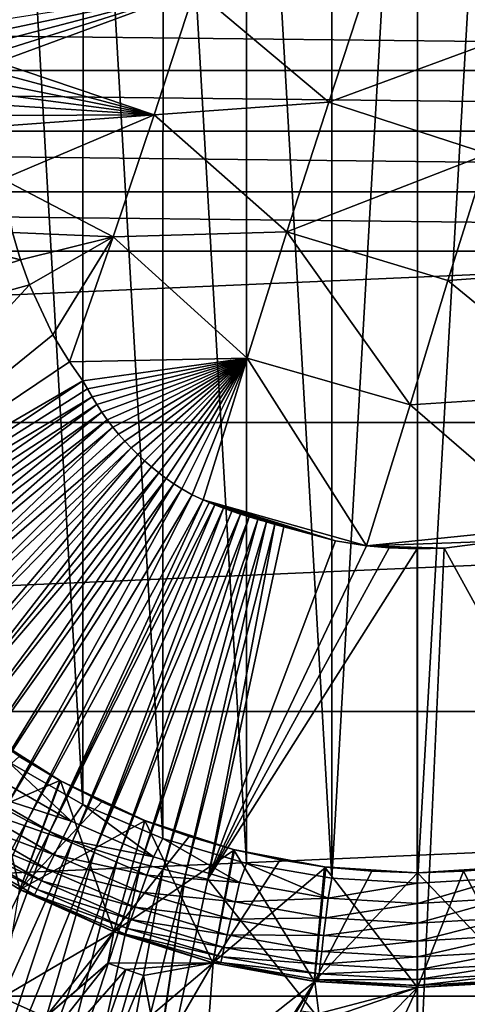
# Model space of a CAD drawing. Header units: metres. Extents: x -37.4 to 37.6, y -35 to 35.
# Tile 113 of 256: x -1.9 to 0.2, y -4.2 to 0.5. Entities that reach past the tile are written whole.
import ezdxf

# ---------------------------------------------------------------- set-up
doc = ezdxf.new("R2010")
doc.units = ezdxf.units.M
doc.layers.add('solid_506616_SW0001', color=7, linetype='CONTINUOUS')

msp = doc.modelspace()

# ---------------------------------------------------------------- linework, layer by layer
at = {"layer": 'solid_506616_SW0001'}
for points in [[(-0.411597, -3.576519, 75.099998), (0, 3.6, 75.099998), (0, -3.6, 75.099998)], [(-0.411597, -3.576519, 75.099998), (-0.41114, 3.576572, 75.099998), (0, 3.6, 75.099998)], [(0, 3.6, 75.099998), (0.411597, 3.576519, 75.099998), (0, -3.6, 75.099998)], [(-0.411597, -3.576519, 75.099998), (-0.819011, 3.505415, 75.099998), (-0.41114, 3.576572, 75.099998)], [(0.411597, 3.576519, 75.099998), (0.41114, -3.576572, 75.099998), (0, -3.6, 75.099998)], [(-0.819891, -3.50521, 75.099998), (-1.218916, 3.387347, 75.099998), (-0.819011, 3.505415, 75.099998)], [(-0.411597, -3.576519, 75.099998), (-0.819891, -3.50521, 75.099998), (-0.819011, 3.505415, 75.099998)], [(-1.220181, -3.386891, 75.099998), (-1.602423, 3.223573, 75.099998), (-1.218916, 3.387347, 75.099998)], [(-0.819891, -3.50521, 75.099998), (-1.220181, -3.386891, 75.099998), (-1.218916, 3.387347, 75.099998)], [(-1.604031, -3.222773, 75.099998), (-1.960586, 3.019179, 75.099998), (-1.602423, 3.223573, 75.099998)], [(-1.220181, -3.386891, 75.099998), (-1.604031, -3.222773, 75.099998), (-1.602423, 3.223573, 75.099998)], [(-1.604031, -3.222773, 75.099998), (-1.962492, -3.01794, 75.099998), (-1.960586, 3.019179, 75.099998)], [(15.93905, 1.395122, -3.596469), (-16, 0, -3.596469), (16, 0, -3.596469)], [(-15.93905, 1.395122, -3.596469), (-16, 0, -3.596469), (15.93905, 1.395122, -3.596469)], [(0.537837, 0.493459, 77.194038), (0.74096, 1.080714, 77.184875), (-0.222744, 0.758832, 77.191681)], [(-0.426121, 0.138873, 77.193665), (-0.222744, 0.758832, 77.191681), (-1.067158, 0.679128, 77.183937)], [(0.537837, 0.493459, 77.194038), (-0.222744, 0.758832, 77.191681), (-0.426121, 0.138873, 77.193665)], [(-1.067158, 0.679128, 77.183937), (-2.006507, 0.38147, 77.166801), (-2.011302, 0.330386, 77.166832)], [(-1.262364, 0.078255, 77.183937), (-1.067158, 0.679128, 77.183937), (-2.011302, 0.330386, 77.166832)], [(-1.067158, 0.679128, 77.183937), (-1.999551, 0.432489, 77.166786), (-2.006507, 0.38147, 77.166801)], [(-1.067158, 0.679128, 77.183937), (-1.99051, 0.483483, 77.166771), (-1.999551, 0.432489, 77.166786)], [(-1.067158, 0.679128, 77.183937), (-1.979447, 0.534433, 77.166756), (-1.99051, 0.483483, 77.166771)], [(-0.426121, 0.138873, 77.193665), (-1.067158, 0.679128, 77.183937), (-1.262364, 0.078255, 77.183937)], [(-12.890748, 0.290369, -156.300003), (-12.827591, 0.574696, -156.300003), (12.890748, 0.290369, -156.300003)], [(12.890748, 0.290369, -156.300003), (-12.827591, 0.574696, -156.300003), (12.827591, 0.574696, -156.300003)], [(0.336674, -0.10914, 77.196892), (0.537837, 0.493459, 77.194038), (-0.426121, 0.138873, 77.193665)], [(-1.262364, 0.078255, 77.183937), (-2.011302, 0.330386, 77.166832), (-2.013838, 0.279219, 77.166862)], [(-12.890748, 0.290369, -156.300003), (12.911939, 0, -156.300003), (-12.911939, 0, -156.300003)], [(-12.890748, 0.290369, -156.300003), (12.890748, 0.290369, -156.300003), (12.911939, 0, -156.300003)], [(-1.262364, 0.078255, 77.183937), (-2.013838, 0.279219, 77.166862), (-2.014184, 0.228011, 77.166908)], [(-1.262364, 0.078255, 77.183937), (-2.014184, 0.228011, 77.166908), (-2.012635, 0.177013, 77.166946)], [(-1.262364, 0.078255, 77.183937), (-2.012635, 0.177013, 77.166946), (-2.00944, 0.126278, 77.166985)], [(-1.262364, 0.078255, 77.183937), (-2.00944, 0.126278, 77.166985), (-2.005004, 0.075643, 77.167015)], [(-0.625955, -0.482273, 77.191696), (-0.426121, 0.138873, 77.193665), (-1.262364, 0.078255, 77.183937)], [(0.336674, -0.10914, 77.196892), (-0.426121, 0.138873, 77.193665), (-0.625955, -0.482273, 77.191696)], [(-1.262364, 0.078255, 77.183937), (-2.005004, 0.075643, 77.167015), (-1.999825, 0.024853, 77.167114)], [(-1.987123, -0.229242, 77.166168), (-1.262364, 0.078255, 77.183937), (-1.999825, 0.024853, 77.167114)], [(-1.987123, -0.229242, 77.166168), (-1.457843, -0.506463, 77.178864), (-1.262364, 0.078255, 77.183937)], [(-0.625955, -0.482273, 77.191696), (-1.262364, 0.078255, 77.183937), (-1.457843, -0.506463, 77.178864)], [(-15.93905, -1.395122, -3.596469), (16, 0, -3.596469), (-16, 0, -3.596469)], [(-12.911939, 0, -156.300003), (12.911939, 0, -156.300003), (12.890748, -0.290369, -156.300003)], [(-12.911939, 0, -156.300003), (12.890748, -0.290369, -156.300003), (-12.890748, -0.290369, -156.300003)], [(15.93905, -1.395122, -3.596469), (16, 0, -3.596469), (-15.93905, -1.395122, -3.596469)], [(0.145236, -0.714913, 77.194038), (0.336674, -0.10914, 77.196892), (-0.625955, -0.482273, 77.191696)], [(0.978536, -0.653652, 77.190269), (0.336674, -0.10914, 77.196892), (0.145236, -0.714913, 77.194038)], [(-3.724649, -0.152004, 77.089401), (-4.604366, -1.49418, 77.016441), (-1.902678, -0.615603, 77.16568)], [(-3.689636, -0.148413, 77.091354), (-3.724649, -0.152004, 77.089401), (-1.902678, -0.615603, 77.16568)], [(-3.689636, -0.148413, 77.091354), (-1.902678, -0.615603, 77.16568), (-1.94022, -0.484704, 77.165741)], [(-1.987123, -0.229242, 77.166168), (-1.94022, -0.484704, 77.165741), (-1.457843, -0.506463, 77.178864)], [(-12.890748, -0.290369, -156.300003), (12.827591, -0.574696, -156.300003), (-12.827591, -0.574696, -156.300003)], [(-12.890748, -0.290369, -156.300003), (12.890748, -0.290369, -156.300003), (12.827591, -0.574696, -156.300003)], [(-1.94022, -0.484704, 77.165741), (-1.902678, -0.615603, 77.16568), (-1.457843, -0.506463, 77.178864)], [(-1.902678, -0.615603, 77.16568), (-1.859581, -0.735519, 77.165733), (-1.457843, -0.506463, 77.178864)], [(-1.859581, -0.735519, 77.165733), (-1.746632, -0.974529, 77.166153), (-1.457843, -0.506463, 77.178864)], [(-1.746632, -0.974529, 77.166153), (-1.667711, -1.104125, 77.166603), (-1.457843, -0.506463, 77.178864)], [(-0.817245, -1.086279, 77.184555), (-1.457843, -0.506463, 77.178864), (-1.667711, -1.104125, 77.166603)], [(-0.817245, -1.086279, 77.184555), (-0.625955, -0.482273, 77.191696), (-1.457843, -0.506463, 77.178864)], [(-0.035641, -1.30953, 77.184883), (-0.625955, -0.482273, 77.191696), (-0.817245, -1.086279, 77.184555)], [(-0.035641, -1.30953, 77.184883), (0.145236, -0.714913, 77.194038), (-0.625955, -0.482273, 77.191696)], [(8.927591, -13.574696, -156.300003), (-8.927591, -13.574696, -156.300003), (-12.827591, -0.574696, -156.300003)], [(12.827591, -0.574696, -156.300003), (8.927591, -13.574696, -156.300003), (-12.827591, -0.574696, -156.300003)], [(-4.604366, -1.49418, 77.016441), (-1.859581, -0.735519, 77.165733), (-1.902678, -0.615603, 77.16568)], [(0.805643, -1.256411, 77.183151), (0.978536, -0.653652, 77.190269), (0.145236, -0.714913, 77.194038)], [(-3.072228, -2.048658, 77.091354), (-1.859581, -0.735519, 77.165733), (-4.604366, -1.49418, 77.016441)], [(-3.072228, -2.048658, 77.091354), (-1.746632, -0.974529, 77.166153), (-1.859581, -0.735519, 77.165733)], [(0.805643, -1.256411, 77.183151), (0.145236, -0.714913, 77.194038), (-0.035641, -1.30953, 77.184883)], [(-3.072228, -2.048658, 77.091354), (-1.667711, -1.104125, 77.166603), (-1.746632, -0.974529, 77.166153)], [(-3.072228, -2.048658, 77.091354), (-1.60333, -1.195608, 77.167068), (-1.667711, -1.104125, 77.166603)], [(-1.60333, -1.195608, 77.167068), (-0.817245, -1.086279, 77.184555), (-1.667711, -1.104125, 77.166603)], [(-1.60333, -1.195608, 77.167068), (-1.581269, -1.233646, 77.167015), (-0.817245, -1.086279, 77.184555)], [(-1.581269, -1.233646, 77.167015), (-1.55889, -1.271267, 77.166992), (-0.817245, -1.086279, 77.184555)], [(-1.55889, -1.271267, 77.166992), (-1.535827, -1.308427, 77.166962), (-0.817245, -1.086279, 77.184555)], [(-1.535827, -1.308427, 77.166962), (-1.511756, -1.345071, 77.166924), (-0.817245, -1.086279, 77.184555)], [(-1.511756, -1.345071, 77.166924), (-1.486505, -1.381101, 77.166893), (-0.817245, -1.086279, 77.184555)], [(-1.486505, -1.381101, 77.166893), (-1.45999, -1.416377, 77.166855), (-0.817245, -1.086279, 77.184555)], [(-1.45999, -1.416377, 77.166855), (-1.432153, -1.450634, 77.166824), (-0.817245, -1.086279, 77.184555)], [(-1.432153, -1.450634, 77.166824), (-1.402982, -1.483857, 77.166801), (-0.817245, -1.086279, 77.184555)], [(-1.402982, -1.483857, 77.166801), (-1.372536, -1.516083, 77.166786), (-0.817245, -1.086279, 77.184555)], [(-1.372536, -1.516083, 77.166786), (-1.340854, -1.547355, 77.166771), (-0.817245, -1.086279, 77.184555)], [(-1.340854, -1.547355, 77.166771), (-1.307959, -1.577718, 77.166763), (-0.817245, -1.086279, 77.184555)], [(-1.307959, -1.577718, 77.166763), (-1.274046, -1.607122, 77.166748), (-0.817245, -1.086279, 77.184555)], [(-1.274046, -1.607122, 77.166748), (-1.239395, -1.63534, 77.166733), (-0.817245, -1.086279, 77.184555)], [(-1.239395, -1.63534, 77.166733), (-1.203896, -1.662272, 77.166725), (-0.817245, -1.086279, 77.184555)], [(-1.203896, -1.662272, 77.166725), (-1.16743, -1.687805, 77.166725), (-0.817245, -1.086279, 77.184555)], [(-1.16743, -1.687805, 77.166725), (-1.129898, -1.711826, 77.166733), (-0.817245, -1.086279, 77.184555)], [(-1.129898, -1.711826, 77.166733), (-1.079269, -1.740554, 77.166786), (-0.817245, -1.086279, 77.184555)], [(-1.079269, -1.740554, 77.166786), (-1.027283, -1.765629, 77.166885), (-0.817245, -1.086279, 77.184555)], [(-0.245153, -1.984855, 77.165871), (-0.817245, -1.086279, 77.184555), (-1.027283, -1.765629, 77.166885)], [(-0.245153, -1.984855, 77.165871), (-0.035641, -1.30953, 77.184883), (-0.817245, -1.086279, 77.184555)], [(-3.040249, -2.156363, 77.08992), (-1.60333, -1.195608, 77.167068), (-3.072228, -2.048658, 77.091354)], [(-3.040249, -2.156363, 77.08992), (-1.581269, -1.233646, 77.167015), (-1.60333, -1.195608, 77.167068)], [(-3.040249, -2.156363, 77.08992), (-1.55889, -1.271267, 77.166992), (-1.581269, -1.233646, 77.167015)], [(-2.983648, -2.250652, 77.089874), (-1.55889, -1.271267, 77.166992), (-3.040249, -2.156363, 77.08992)], [(-2.983648, -2.250652, 77.089874), (-1.535827, -1.308427, 77.166962), (-1.55889, -1.271267, 77.166992)], [(0.641629, -1.894321, 77.167068), (0.805643, -1.256411, 77.183151), (-0.035641, -1.30953, 77.184883)], [(-2.924294, -2.344699, 77.089752), (-1.535827, -1.308427, 77.166962), (-2.983648, -2.250652, 77.089874)], [(-2.924294, -2.344699, 77.089752), (-1.511756, -1.345071, 77.166924), (-1.535827, -1.308427, 77.166962)], [(0.641629, -1.894321, 77.167068), (-0.035641, -1.30953, 77.184883), (-0.245153, -1.984855, 77.165871)], [(-2.86112, -2.438272, 77.089592), (-1.511756, -1.345071, 77.166924), (-2.924294, -2.344699, 77.089752)], [(-2.86112, -2.438272, 77.089592), (-1.486505, -1.381101, 77.166893), (-1.511756, -1.345071, 77.166924)], [(15.93905, -1.395122, -3.596469), (-15.93905, -1.395122, -3.596469), (-15.756847, -2.778539, -3.596469)], [(15.93905, -1.395122, -3.596469), (-15.756847, -2.778539, -3.596469), (15.756847, -2.778539, -3.596469)], [(-2.793578, -2.53096, 77.089394), (-1.486505, -1.381101, 77.166893), (-2.86112, -2.438272, 77.089592)], [(-2.793578, -2.53096, 77.089394), (-1.45999, -1.416377, 77.166855), (-1.486505, -1.381101, 77.166893)], [(-2.721215, -2.622322, 77.089195), (-1.45999, -1.416377, 77.166855), (-2.793578, -2.53096, 77.089394)], [(-2.721215, -2.622322, 77.089195), (-1.432153, -1.450634, 77.166824), (-1.45999, -1.416377, 77.166855)], [(-2.721215, -2.622322, 77.089195), (-1.402982, -1.483857, 77.166801), (-1.432153, -1.450634, 77.166824)], [(-2.643759, -2.711882, 77.089005), (-1.402982, -1.483857, 77.166801), (-2.721215, -2.622322, 77.089195)], [(-2.643759, -2.711882, 77.089005), (-1.372536, -1.516083, 77.166786), (-1.402982, -1.483857, 77.166801)], [(-2.561291, -2.799095, 77.088837), (-1.372536, -1.516083, 77.166786), (-2.643759, -2.711882, 77.089005)], [(-2.561291, -2.799095, 77.088837), (-1.340854, -1.547355, 77.166771), (-1.372536, -1.516083, 77.166786)], [(-2.473936, -2.88341, 77.088699), (-1.340854, -1.547355, 77.166771), (-2.561291, -2.799095, 77.088837)], [(-2.473936, -2.88341, 77.088699), (-1.307959, -1.577718, 77.166763), (-1.340854, -1.547355, 77.166771)], [(-2.381963, -2.964293, 77.088608), (-1.307959, -1.577718, 77.166763), (-2.473936, -2.88341, 77.088699)], [(-2.381963, -2.964293, 77.088608), (-1.274046, -1.607122, 77.166748), (-1.307959, -1.577718, 77.166763)], [(-2.381963, -2.964293, 77.088608), (-1.239395, -1.63534, 77.166733), (-1.274046, -1.607122, 77.166748)], [(-2.285846, -3.041234, 77.088554), (-1.239395, -1.63534, 77.166733), (-2.381963, -2.964293, 77.088608)], [(-2.285846, -3.041234, 77.088554), (-1.203896, -1.662272, 77.166725), (-1.239395, -1.63534, 77.166733)], [(-2.18607, -3.11373, 77.088554), (-1.203896, -1.662272, 77.166725), (-2.285846, -3.041234, 77.088554)], [(-2.18607, -3.11373, 77.088554), (-1.16743, -1.687805, 77.166725), (-1.203896, -1.662272, 77.166725)], [(-2.083196, -3.181376, 77.0886), (-1.16743, -1.687805, 77.166725), (-2.18607, -3.11373, 77.088554)], [(-2.083196, -3.181376, 77.0886), (-1.129898, -1.711826, 77.166733), (-1.16743, -1.687805, 77.166725)], [(-1.977853, -3.24386, 77.088699), (-1.129898, -1.711826, 77.166733), (-2.083196, -3.181376, 77.0886)], [(-1.977853, -3.24386, 77.088699), (-1.079269, -1.740554, 77.166786), (-1.129898, -1.711826, 77.166733)], [(-1.870671, -3.300893, 77.088837), (-1.079269, -1.740554, 77.166786), (-1.977853, -3.24386, 77.088699)], [(-1.870671, -3.300893, 77.088837), (-1.027283, -1.765629, 77.166885), (-1.079269, -1.740554, 77.166786)], [(-1.76224, -3.352382, 77.089005), (-1.027283, -1.765629, 77.166885), (-1.870671, -3.300893, 77.088837)], [(-1.76224, -3.352382, 77.089005), (-0.999177, -1.777706, 77.166954), (-1.027283, -1.765629, 77.166885)], [(-1.76224, -3.352382, 77.089005), (-0.970909, -1.789046, 77.167015), (-0.999177, -1.777706, 77.166954)], [(-1.653125, -3.398379, 77.089195), (-0.970909, -1.789046, 77.167015), (-1.76224, -3.352382, 77.089005)], [(-1.653125, -3.398379, 77.089195), (-0.930119, -1.804321, 77.167107), (-0.970909, -1.789046, 77.167015)], [(-0.393513, -1.961014, 77.166168), (-0.245153, -1.984855, 77.165871), (-1.027283, -1.765629, 77.166885)], [(-0.999177, -1.777706, 77.166954), (-0.393513, -1.961014, 77.166168), (-1.027283, -1.765629, 77.166885)], [(-0.999177, -1.777706, 77.166954), (-0.970909, -1.789046, 77.167015), (-0.393513, -1.961014, 77.166168)], [(-0.970909, -1.789046, 77.167015), (-0.641624, -1.894288, 77.167091), (-0.393513, -1.961014, 77.166168)], [(-0.970909, -1.789046, 77.167015), (-0.930119, -1.804321, 77.167107), (-0.641624, -1.894288, 77.167091)], [(-1.543868, -3.438974, 77.089394), (-0.930119, -1.804321, 77.167107), (-1.653125, -3.398379, 77.089195)], [(-1.543868, -3.438974, 77.089394), (-0.889203, -1.818768, 77.167168), (-0.930119, -1.804321, 77.167107)], [(-1.543868, -3.438974, 77.089394), (-0.84819, -1.832724, 77.167206), (-0.889203, -1.818768, 77.167168)], [(-1.434838, -3.474574, 77.089592), (-0.84819, -1.832724, 77.167206), (-1.543868, -3.438974, 77.089394)], [(-1.434838, -3.474574, 77.089592), (-0.807088, -1.845916, 77.167221), (-0.84819, -1.832724, 77.167206)], [(-0.930119, -1.804321, 77.167107), (-0.6833, -1.882261, 77.167114), (-0.641624, -1.894288, 77.167091)], [(-0.930119, -1.804321, 77.167107), (-0.889203, -1.818768, 77.167168), (-0.6833, -1.882261, 77.167114)], [(-0.889203, -1.818768, 77.167168), (-0.724701, -1.87042, 77.167175), (-0.6833, -1.882261, 77.167114)], [(-0.889203, -1.818768, 77.167168), (-0.84819, -1.832724, 77.167206), (-0.724701, -1.87042, 77.167175)], [(-0.84819, -1.832724, 77.167206), (-0.765931, -1.858413, 77.167213), (-0.724701, -1.87042, 77.167175)], [(-0.84819, -1.832724, 77.167206), (-0.807088, -1.845916, 77.167221), (-0.765931, -1.858413, 77.167213)], [(-1.326314, -3.505746, 77.089752), (-0.807088, -1.845916, 77.167221), (-1.434838, -3.474574, 77.089592)], [(-1.326314, -3.505746, 77.089752), (-0.765931, -1.858413, 77.167213), (-0.807088, -1.845916, 77.167221)], [(-1.218519, -3.533137, 77.089874), (-0.765931, -1.858413, 77.167213), (-1.326314, -3.505746, 77.089752)], [(-1.218519, -3.533137, 77.089874), (-0.724701, -1.87042, 77.167175), (-0.765931, -1.858413, 77.167213)], [(-1.111342, -3.557833, 77.08992), (-0.724701, -1.87042, 77.167175), (-1.218519, -3.533137, 77.089874)], [(-1.111342, -3.557833, 77.08992), (-0.6833, -1.882261, 77.167114), (-0.724701, -1.87042, 77.167175)], [(-1.004595, -3.580854, 77.089882), (-0.6833, -1.882261, 77.167114), (-1.111342, -3.557833, 77.08992)], [(-1.004595, -3.580854, 77.089882), (-0.641624, -1.894288, 77.167091), (-0.6833, -1.882261, 77.167114)], [(-1.004595, -3.580854, 77.089882), (-0.393513, -1.961014, 77.166168), (-0.641624, -1.894288, 77.167091)], [(0.387177, -1.962292, 77.166153), (0.641629, -1.894321, 77.167068), (-0.245153, -1.984855, 77.165871)], [(-1.004595, -3.580854, 77.089882), (-0.245153, -1.984855, 77.165871), (-0.393513, -1.961014, 77.166168)], [(0.126239, -1.995949, 77.165726), (0.387177, -1.962292, 77.166153), (-0.245153, -1.984855, 77.165871)], [(1.006756, -3.590914, 77.089317), (0.387177, -1.962292, 77.166153), (0.126239, -1.995949, 77.165726)], [(-1.004595, -3.580854, 77.089882), (-0.135959, -1.995292, 77.165733), (-0.245153, -1.984855, 77.165871)], [(-1.004595, -3.580854, 77.089882), (-0.002387, -1.999945, 77.165672), (-0.135959, -1.995292, 77.165733)], [(-0.001781, -4.840595, 77.016449), (-0.002387, -1.999945, 77.165672), (-1.004595, -3.580854, 77.089882)], [(-0.002387, -1.999945, 77.165672), (0.126239, -1.995949, 77.165726), (-0.245153, -1.984855, 77.165871)], [(-0.135959, -1.995292, 77.165733), (-0.002387, -1.999945, 77.165672), (-0.245153, -1.984855, 77.165871)], [(-0.001781, -4.840595, 77.016449), (0.126239, -1.995949, 77.165726), (-0.002387, -1.999945, 77.165672)], [(-0.001781, -4.840595, 77.016449), (1.006756, -3.590914, 77.089317), (0.126239, -1.995949, 77.165726)], [(15.756847, -2.778539, -3.596469), (-15.756847, -2.778539, -3.596469), (-15.454802, -4.140959, -3.596469)], [(15.756847, -2.778539, -3.596469), (-15.454802, -4.140959, -3.596469), (15.454802, -4.140959, -3.596469)], [(-2.086422, -2.87197, 72), (-2.32851, -3.374459, 72), (-1.905407, -3.630306, 72)], [(-1.710283, -3.110837, 72), (-2.086422, -2.87197, 72), (-1.905407, -3.630306, 72)], [(-1.907658, -2.993884, 68.352631), (-2.086422, -2.87197, 72), (-1.710283, -3.110837, 72)], [(-2.328912, -3.37434, 66.300003), (-1.907658, -2.993884, 68.352631), (-1.714302, -3.108644, 68.352631)], [(-1.714302, -3.108644, 68.352631), (-1.907658, -2.993884, 68.352631), (-1.710283, -3.110837, 72)], [(-2.031517, -3.088771, 75.090508), (-1.962492, -3.01794, 75.099998), (-1.659196, -3.303731, 75.090508)], [(-1.659196, -3.303731, 75.090508), (-1.962492, -3.01794, 75.099998), (-1.604031, -3.222773, 75.099998)], [(-1.905218, -3.630447, 66.300003), (-2.328912, -3.37434, 66.300003), (-1.714302, -3.108644, 68.352631)], [(-2.031517, -3.088771, 75.090508), (-1.659196, -3.303731, 75.090508), (-2.083127, -3.167241, 75.062126)], [(-1.710283, -3.110837, 72), (-1.905407, -3.630306, 72), (-1.454491, -3.833326, 72)], [(-1.905218, -3.630447, 66.300003), (-1.714302, -3.108644, 68.352631), (-1.513228, -3.21133, 68.352631)], [(-1.513228, -3.21133, 68.352631), (-1.714302, -3.108644, 68.352631), (-1.710283, -3.110837, 72)], [(-1.30712, -3.3006, 72), (-1.710283, -3.110837, 72), (-1.454491, -3.833326, 72)], [(-1.513228, -3.21133, 68.352631), (-1.710283, -3.110837, 72), (-1.30712, -3.3006, 72)], [(-2.083127, -3.167241, 75.062126), (-1.701347, -3.387661, 75.062126), (-2.130698, -3.239569, 75.015953)], [(-1.659196, -3.303731, 75.090508), (-1.701347, -3.387661, 75.062126), (-2.083127, -3.167241, 75.062126)], [(-1.870671, -3.300893, 77.088837), (-1.977853, -3.24386, 77.088699), (-2.714583, -4.860578, 76.972008)], [(-2.130698, -3.239569, 75.015953), (-1.7402, -3.465024, 75.015953), (-2.172399, -3.302972, 74.953758)], [(-1.701347, -3.387661, 75.062126), (-1.7402, -3.465024, 75.015953), (-2.130698, -3.239569, 75.015953)], [(-1.905218, -3.630447, 66.300003), (-1.513228, -3.21133, 68.352631), (-1.30631, -3.300917, 68.352631)], [(-1.659196, -3.303731, 75.090508), (-1.604031, -3.222773, 75.099998), (-1.264437, -3.474013, 75.090508)], [(-1.264437, -3.474013, 75.090508), (-1.604031, -3.222773, 75.099998), (-1.220181, -3.386891, 75.099998)], [(-1.30631, -3.300917, 68.352631), (-1.513228, -3.21133, 68.352631), (-1.30712, -3.3006, 72)], [(-1.870671, -3.300893, 77.088837), (-2.714583, -4.860578, 76.972008), (-2.546684, -4.9403, 76.972328)], [(-1.76224, -3.352382, 77.089005), (-1.870671, -3.300893, 77.088837), (-2.546684, -4.9403, 76.972328)], [(-2.172399, -3.302972, 74.953758), (-1.774258, -3.532838, 74.953758), (-2.206622, -3.355006, 74.877945)], [(-1.7402, -3.465024, 75.015953), (-1.774258, -3.532838, 74.953758), (-2.172399, -3.302972, 74.953758)], [(-1.454354, -3.833387, 66.300003), (-1.905218, -3.630447, 66.300003), (-1.30631, -3.300917, 68.352631)], [(-1.659196, -3.303731, 75.090508), (-1.264437, -3.474013, 75.090508), (-1.701347, -3.387661, 75.062126)], [(-1.30712, -3.3006, 72), (-1.454491, -3.833326, 72), (-0.980863, -3.980828, 72)], [(-1.454354, -3.833387, 66.300003), (-1.30631, -3.300917, 68.352631), (-1.093865, -3.377271, 68.352631)], [(-0.882662, -3.438402, 72), (-1.30712, -3.3006, 72), (-0.980863, -3.980828, 72)], [(-1.30631, -3.300917, 68.352631), (-1.30712, -3.3006, 72), (-0.882662, -3.438402, 72)], [(-1.093865, -3.377271, 68.352631), (-1.30631, -3.300917, 68.352631), (-0.882662, -3.438402, 72)], [(-1.76224, -3.352382, 77.089005), (-2.546684, -4.9403, 76.972328), (-2.377716, -5.011521, 76.972679)], [(-1.653125, -3.398379, 77.089195), (-1.76224, -3.352382, 77.089005), (-2.377716, -5.011521, 76.972679)], [(-2.32851, -3.374459, 72), (-2.329065, -3.374234, 74.599998), (-1.905365, -3.63037, 74.599998)], [(-2.247707, -3.417473, 74.697548), (-1.905365, -3.63037, 74.599998), (-2.329065, -3.374234, 74.599998)], [(-1.906507, -3.62977, 65.300003), (-2.328912, -3.37434, 66.300003), (-1.905218, -3.630447, 66.300003)], [(-1.905407, -3.630306, 72), (-2.32851, -3.374459, 72), (-1.905365, -3.63037, 74.599998)], [(-2.232052, -3.39367, 74.791435), (-1.822978, -3.629848, 74.791435), (-2.247707, -3.417473, 74.697548)], [(-2.206622, -3.355006, 74.877945), (-1.802209, -3.588494, 74.877945), (-2.232052, -3.39367, 74.791435)], [(-1.802209, -3.588494, 74.877945), (-1.822978, -3.629848, 74.791435), (-2.232052, -3.39367, 74.791435)], [(-1.774258, -3.532838, 74.953758), (-1.802209, -3.588494, 74.877945), (-2.206622, -3.355006, 74.877945)], [(-1.701347, -3.387661, 75.062126), (-1.29656, -3.56227, 75.062126), (-1.7402, -3.465024, 75.015953)], [(-1.264437, -3.474013, 75.090508), (-1.29656, -3.56227, 75.062126), (-1.701347, -3.387661, 75.062126)], [(-1.454354, -3.833387, 66.300003), (-1.093865, -3.377271, 68.352631), (-0.877261, -3.4399, 68.352631)], [(-1.264437, -3.474013, 75.090508), (-1.220181, -3.386891, 75.099998), (-0.852579, -3.597315, 75.090508)], [(-0.852579, -3.597315, 75.090508), (-1.220181, -3.386891, 75.099998), (-0.819891, -3.50521, 75.099998)], [(-0.877261, -3.4399, 68.352631), (-1.093865, -3.377271, 68.352631), (-0.882662, -3.438402, 72)], [(-1.653125, -3.398379, 77.089195), (-2.377716, -5.011521, 76.972679), (-2.208519, -5.074382, 76.973045)], [(-2.247707, -3.417473, 74.697548), (-1.835765, -3.655308, 74.697548), (-1.905365, -3.63037, 74.599998)], [(-1.822978, -3.629848, 74.791435), (-1.835765, -3.655308, 74.697548), (-2.247707, -3.417473, 74.697548)], [(-1.543868, -3.438974, 77.089394), (-1.653125, -3.398379, 77.089195), (-2.208519, -5.074382, 76.973045)], [(-1.543868, -3.438974, 77.089394), (-2.208519, -5.074382, 76.973045), (-2.039664, -5.129511, 76.973373)], [(-1.434838, -3.474574, 77.089592), (-1.543868, -3.438974, 77.089394), (-2.039664, -5.129511, 76.973373)], [(-0.981236, -3.980851, 66.300003), (-1.454354, -3.833387, 66.300003), (-0.877261, -3.4399, 68.352631)], [(-0.981236, -3.980851, 66.300003), (-0.877261, -3.4399, 68.352631), (-0.658664, -3.488361, 68.352631)], [(-0.882662, -3.438402, 72), (-0.980863, -3.980828, 72), (-0.495307, -4.069932, 72)], [(-0.445826, -3.521865, 72), (-0.882662, -3.438402, 72), (-0.495307, -4.069932, 72)], [(-0.877261, -3.4399, 68.352631), (-0.882662, -3.438402, 72), (-0.445826, -3.521865, 72)], [(-0.658664, -3.488361, 68.352631), (-0.877261, -3.4399, 68.352631), (-0.445826, -3.521865, 72)], [(-1.434838, -3.474574, 77.089592), (-2.039664, -5.129511, 76.973373), (-1.871584, -5.177786, 76.973633)], [(-1.326314, -3.505746, 77.089752), (-1.434838, -3.474574, 77.089592), (-1.871584, -5.177786, 76.973633)], [(-1.7402, -3.465024, 75.015953), (-1.326169, -3.643619, 75.015953), (-1.774258, -3.532838, 74.953758)], [(-1.29656, -3.56227, 75.062126), (-1.326169, -3.643619, 75.015953), (-1.7402, -3.465024, 75.015953)], [(-1.264437, -3.474013, 75.090508), (-0.852579, -3.597315, 75.090508), (-1.29656, -3.56227, 75.062126)], [(-1.326314, -3.505746, 77.089752), (-1.871584, -5.177786, 76.973633), (-1.704623, -5.220204, 76.973778)], [(-1.774258, -3.532838, 74.953758), (-1.352124, -3.714929, 74.953758), (-1.802209, -3.588494, 74.877945)], [(-1.326169, -3.643619, 75.015953), (-1.352124, -3.714929, 74.953758), (-1.774258, -3.532838, 74.953758)], [(-1.218519, -3.533137, 77.089874), (-1.326314, -3.505746, 77.089752), (-1.704623, -5.220204, 76.973778)], [(-1.218519, -3.533137, 77.089874), (-1.704623, -5.220204, 76.973778), (-1.538614, -5.258449, 76.973747)], [(-1.111342, -3.557833, 77.08992), (-1.218519, -3.533137, 77.089874), (-1.538614, -5.258449, 76.973747)], [(-0.981236, -3.980851, 66.300003), (-0.658664, -3.488361, 68.352631), (-0.439175, -3.52273, 68.352631)], [(-0.494011, -4.070129, 66.300003), (-0.981236, -3.980851, 66.300003), (-0.439175, -3.52273, 68.352631)], [(-0.852579, -3.597315, 75.090508), (-0.819891, -3.50521, 75.099998), (-0.429192, -3.67197, 75.090508)], [(-0.429192, -3.67197, 75.090508), (-0.819891, -3.50521, 75.099998), (-0.411597, -3.576519, 75.099998)], [(-0.439175, -3.52273, 68.352631), (-0.658664, -3.488361, 68.352631), (-0.445826, -3.521865, 72)], [(-0.445826, -3.521865, 72), (-0.495307, -4.069932, 72), (0, -4.1, 72)], [(-0.494011, -4.070129, 66.300003), (-0.439175, -3.52273, 68.352631), (-0.219329, -3.543218, 68.352631)], [(0, -3.55, 72), (-0.445826, -3.521865, 72), (0, -4.1, 72)], [(-0.439175, -3.52273, 68.352631), (-0.445826, -3.521865, 72), (0, -3.55, 72)], [(-0.219329, -3.543218, 68.352631), (-0.439175, -3.52273, 68.352631), (0, -3.55, 72)], [(0.445826, -3.521865, 72), (0, -3.55, 72), (0.495307, -4.069932, 72)], [(0, -3.55, 68.352631), (0, -3.55, 72), (0.445826, -3.521865, 72)], [(0.219329, -3.543218, 68.352631), (0, -3.55, 68.352631), (0.445826, -3.521865, 72)], [(0.439175, -3.52273, 68.352631), (0.219329, -3.543218, 68.352631), (0.445826, -3.521865, 72)], [(0.494011, -4.070129, 66.300003), (0.219329, -3.543218, 68.352631), (0.439175, -3.52273, 68.352631)], [(-1.111342, -3.557833, 77.08992), (-1.538614, -5.258449, 76.973747), (-1.373499, -5.295438, 76.973404)], [(-1.356279, -5.215398, 76.979706), (-1.111342, -3.557833, 77.08992), (-1.373499, -5.295438, 76.973404)], [(-1.356279, -5.215398, 76.979706), (-1.004595, -3.580854, 77.089882), (-1.111342, -3.557833, 77.08992)], [(-0.001781, -4.840595, 77.016449), (-1.004595, -3.580854, 77.089882), (-1.356279, -5.215398, 76.979706)], [(-1.29656, -3.56227, 75.062126), (-0.874239, -3.688704, 75.062126), (-1.326169, -3.643619, 75.015953)], [(-0.852579, -3.597315, 75.090508), (-0.874239, -3.688704, 75.062126), (-1.29656, -3.56227, 75.062126)], [(-0.494011, -4.070129, 66.300003), (-0.219329, -3.543218, 68.352631), (0, -3.55, 68.352631)], [(0, -4.1, 66.300003), (-0.494011, -4.070129, 66.300003), (0, -3.55, 68.352631)], [(-0.429192, -3.67197, 75.090508), (-0.411597, -3.576519, 75.099998), (0, -3.6, 75.099998)], [(0, -3.55, 68.352631), (-0.219329, -3.543218, 68.352631), (0, -3.55, 72)], [(0.219329, -3.543218, 68.352631), (0, -4.1, 66.300003), (0, -3.55, 68.352631)], [(0.494011, -4.070129, 66.300003), (0, -4.1, 66.300003), (0.219329, -3.543218, 68.352631)], [(0, -3.55, 72), (0, -4.1, 72), (0.495307, -4.069932, 72)], [(0, -3.696967, 75.090508), (0, -3.6, 75.099998), (0.41114, -3.576572, 75.099998)], [(0, -3.696967, 75.090508), (0.41114, -3.576572, 75.099998), (0.429192, -3.67197, 75.090508)], [(-1.802209, -3.588494, 74.877945), (-1.373425, -3.773454, 74.877945), (-1.822978, -3.629848, 74.791435)], [(-1.352124, -3.714929, 74.953758), (-1.373425, -3.773454, 74.877945), (-1.802209, -3.588494, 74.877945)], [(-0.852579, -3.597315, 75.090508), (-0.429192, -3.67197, 75.090508), (-0.874239, -3.688704, 75.062126)], [(-0.429192, -3.67197, 75.090508), (0, -3.6, 75.099998), (0, -3.696967, 75.090508)], [(-0.001781, -4.840595, 77.016449), (1.356268, -5.215373, 76.979706), (1.006756, -3.590914, 77.089317)], [(-1.990492, -4.14704, 64.800003), (-1.906507, -3.62977, 65.300003), (-1.454436, -3.833356, 65.300003)], [(-1.454436, -3.833356, 65.300003), (-1.906507, -3.62977, 65.300003), (-1.905218, -3.630447, 66.300003)], [(-1.905407, -3.630306, 72), (-1.905365, -3.63037, 74.599998), (-1.45388, -3.833567, 74.599998)], [(-1.454491, -3.833326, 72), (-1.905407, -3.630306, 72), (-1.45388, -3.833567, 74.599998)], [(-1.835765, -3.655308, 74.697548), (-1.45388, -3.833567, 74.599998), (-1.905365, -3.63037, 74.599998)], [(-1.454436, -3.833356, 65.300003), (-1.905218, -3.630447, 66.300003), (-1.454354, -3.833387, 66.300003)], [(-1.822978, -3.629848, 74.791435), (-1.389252, -3.81694, 74.791435), (-1.835765, -3.655308, 74.697548)], [(-1.835765, -3.655308, 74.697548), (-1.398997, -3.843712, 74.697548), (-1.45388, -3.833567, 74.599998)], [(-1.389252, -3.81694, 74.791435), (-1.398997, -3.843712, 74.697548), (-1.835765, -3.655308, 74.697548)], [(-1.373425, -3.773454, 74.877945), (-1.389252, -3.81694, 74.791435), (-1.822978, -3.629848, 74.791435)], [(-1.326169, -3.643619, 75.015953), (-0.894203, -3.772941, 75.015953), (-1.352124, -3.714929, 74.953758)], [(-0.874239, -3.688704, 75.062126), (-0.894203, -3.772941, 75.015953), (-1.326169, -3.643619, 75.015953)], [(-0.429192, -3.67197, 75.090508), (-0.440095, -3.765255, 75.062126), (-0.874239, -3.688704, 75.062126)], [(-0.429192, -3.67197, 75.090508), (0, -3.696967, 75.090508), (-0.440095, -3.765255, 75.062126)], [(0.429192, -3.67197, 75.090508), (0.440095, -3.765255, 75.062126), (0, -3.790888, 75.062126)], [(0, -3.696967, 75.090508), (0.429192, -3.67197, 75.090508), (0, -3.790888, 75.062126)], [(-1.352124, -3.714929, 74.953758), (-0.911704, -3.846782, 74.953758), (-1.373425, -3.773454, 74.877945)], [(-0.894203, -3.772941, 75.015953), (-0.911704, -3.846782, 74.953758), (-1.352124, -3.714929, 74.953758)], [(-0.874239, -3.688704, 75.062126), (-0.440095, -3.765255, 75.062126), (-0.894203, -3.772941, 75.015953)], [(-0.440095, -3.765255, 75.062126), (0, -3.696967, 75.090508), (0, -3.790888, 75.062126)], [(-0.440095, -3.765255, 75.062126), (-0.450145, -3.851241, 75.015953), (-0.894203, -3.772941, 75.015953)], [(-0.440095, -3.765255, 75.062126), (0, -3.790888, 75.062126), (-0.450145, -3.851241, 75.015953)], [(0.440095, -3.765255, 75.062126), (0.450145, -3.851241, 75.015953), (0, -3.877459, 75.015953)], [(0, -3.790888, 75.062126), (0.440095, -3.765255, 75.062126), (0, -3.877459, 75.015953)], [(-1.389252, -3.81694, 74.791435), (-0.936739, -3.952413, 74.791435), (-1.398997, -3.843712, 74.697548)], [(-1.373425, -3.773454, 74.877945), (-0.926067, -3.907384, 74.877945), (-1.389252, -3.81694, 74.791435)], [(-0.926067, -3.907384, 74.877945), (-0.936739, -3.952413, 74.791435), (-1.389252, -3.81694, 74.791435)], [(-0.911704, -3.846782, 74.953758), (-0.926067, -3.907384, 74.877945), (-1.373425, -3.773454, 74.877945)], [(-0.894203, -3.772941, 75.015953), (-0.450145, -3.851241, 75.015953), (-0.911704, -3.846782, 74.953758)], [(-0.450145, -3.851241, 75.015953), (0, -3.790888, 75.062126), (0, -3.877459, 75.015953)], [(-1.781708, -4.240933, 64.800003), (-1.990492, -4.14704, 64.800003), (-1.454436, -3.833356, 65.300003)], [(-1.630679, -4.110292, 64.97805), (-1.781708, -4.240933, 64.800003), (-1.454436, -3.833356, 65.300003)], [(-1.483255, -3.98277, 65.150002), (-1.630679, -4.110292, 64.97805), (-1.454436, -3.833356, 65.300003)], [(-1.483255, -3.98277, 65.150002), (-1.454436, -3.833356, 65.300003), (-0.979824, -3.981199, 65.300003)], [(-0.980863, -3.980828, 72), (-1.454491, -3.833326, 72), (-1.45388, -3.833567, 74.599998)], [(-1.454436, -3.833356, 65.300003), (-1.454354, -3.833387, 66.300003), (-0.981236, -3.980851, 66.300003)], [(-0.979824, -3.981199, 65.300003), (-1.454436, -3.833356, 65.300003), (-0.981236, -3.980851, 66.300003)], [(-0.980863, -3.980828, 72), (-1.45388, -3.833567, 74.599998), (-0.981194, -3.980861, 74.599998)], [(-1.398997, -3.843712, 74.697548), (-0.981194, -3.980861, 74.599998), (-1.45388, -3.833567, 74.599998)], [(-1.398997, -3.843712, 74.697548), (-0.943309, -3.980136, 74.697548), (-0.981194, -3.980861, 74.599998)], [(-0.936739, -3.952413, 74.791435), (-0.943309, -3.980136, 74.697548), (-1.398997, -3.843712, 74.697548)], [(-0.911704, -3.846782, 74.953758), (-0.458955, -3.926614, 74.953758), (-0.926067, -3.907384, 74.877945)], [(-0.450145, -3.851241, 75.015953), (-0.458955, -3.926614, 74.953758), (-0.911704, -3.846782, 74.953758)], [(-0.450145, -3.851241, 75.015953), (0, -3.877459, 75.015953), (-0.458955, -3.926614, 74.953758)], [(0.450145, -3.851241, 75.015953), (0.458955, -3.926614, 74.953758), (0, -3.953345, 74.953758)], [(0, -3.877459, 75.015953), (0.450145, -3.851241, 75.015953), (0, -3.953345, 74.953758)], [(-0.926067, -3.907384, 74.877945), (-0.466186, -3.988473, 74.877945), (-0.936739, -3.952413, 74.791435)], [(-0.458955, -3.926614, 74.953758), (-0.466186, -3.988473, 74.877945), (-0.926067, -3.907384, 74.877945)], [(-0.458955, -3.926614, 74.953758), (0, -3.877459, 75.015953), (0, -3.953345, 74.953758)], [(-0.936739, -3.952413, 74.791435), (-0.471558, -4.034437, 74.791435), (-0.943309, -3.980136, 74.697548)], [(-0.466186, -3.988473, 74.877945), (-0.471558, -4.034437, 74.791435), (-0.936739, -3.952413, 74.791435)], [(-0.458955, -3.926614, 74.953758), (0, -3.953345, 74.953758), (-0.466186, -3.988473, 74.877945)], [(-0.466186, -3.988473, 74.877945), (0, -3.953345, 74.953758), (0, -4.015625, 74.877945)], [(0.458955, -3.926614, 74.953758), (0.466186, -3.988473, 74.877945), (0, -4.015625, 74.877945)], [(0, -3.953345, 74.953758), (0.458955, -3.926614, 74.953758), (0, -4.015625, 74.877945)], [(-1.483255, -3.98277, 53.647217), (-1.398384, -4.013356, 53.647217), (-2.480235, -5.243376, 51.799999)], [(-1.773566, -4.233891, 53.2416), (-1.483255, -3.98277, 53.647217), (-2.480235, -5.243376, 51.799999)], [(-2.076622, -4.496036, 64.800003), (-1.483255, -3.98277, 53.647217), (-1.773566, -4.233891, 53.2416)], [(-2.076622, -4.496036, 64.800003), (-1.781708, -4.240933, 64.800003), (-1.483255, -3.98277, 53.647217)], [(-1.630679, -4.110292, 64.97805), (-1.483255, -3.98277, 53.647217), (-1.781708, -4.240933, 64.800003)], [(-1.483255, -3.98277, 65.150002), (-1.483255, -3.98277, 53.647217), (-1.630679, -4.110292, 64.97805)], [(-1.398384, -4.013356, 65.150002), (-1.483255, -3.98277, 65.150002), (-0.979824, -3.981199, 65.300003)], [(-1.398384, -4.013356, 65.150002), (-1.398384, -4.013356, 53.647217), (-1.483255, -3.98277, 53.647217)], [(-1.398384, -4.013356, 65.150002), (-1.483255, -3.98277, 53.647217), (-1.483255, -3.98277, 65.150002)], [(-1.312882, -4.042133, 65.150002), (-1.398384, -4.013356, 65.150002), (-0.979824, -3.981199, 65.300003)], [(-1.276623, -4.233665, 64.978043), (-1.312882, -4.042133, 65.150002), (-0.979824, -3.981199, 65.300003)], [(-1.23948, -4.429863, 64.800003), (-1.276623, -4.233665, 64.978043), (-0.979824, -3.981199, 65.300003)], [(-1.017506, -4.486055, 64.800003), (-1.23948, -4.429863, 64.800003), (-0.979824, -3.981199, 65.300003)], [(-1.017506, -4.486055, 64.800003), (-0.979824, -3.981199, 65.300003), (-0.492211, -4.070347, 65.300003)], [(-0.979824, -3.981199, 65.300003), (-0.981236, -3.980851, 66.300003), (-0.494011, -4.070129, 66.300003)], [(-0.943309, -3.980136, 74.697548), (-0.4942, -4.070107, 74.599998), (-0.981194, -3.980861, 74.599998)], [(-0.980863, -3.980828, 72), (-0.981194, -3.980861, 74.599998), (-0.4942, -4.070107, 74.599998)], [(-0.495307, -4.069932, 72), (-0.980863, -3.980828, 72), (-0.4942, -4.070107, 74.599998)], [(-0.492211, -4.070347, 65.300003), (-0.979824, -3.981199, 65.300003), (-0.494011, -4.070129, 66.300003)], [(-0.943309, -3.980136, 74.697548), (-0.474866, -4.062735, 74.697548), (-0.4942, -4.070107, 74.599998)], [(-0.471558, -4.034437, 74.791435), (-0.474866, -4.062735, 74.697548), (-0.943309, -3.980136, 74.697548)], [(-0.466186, -3.988473, 74.877945), (0, -4.015625, 74.877945), (-0.471558, -4.034437, 74.791435)], [(0.466186, -3.988473, 74.877945), (0.471558, -4.034437, 74.791435), (0, -4.061902, 74.791435)], [(0, -4.015625, 74.877945), (0.466186, -3.988473, 74.877945), (0, -4.061902, 74.791435)], [(-1.398384, -4.013356, 53.647217), (-1.904975, -5.477739, 51.799999), (-2.480235, -5.243376, 51.799999)], [(-1.398384, -4.013356, 53.647217), (-1.312882, -4.042133, 53.647217), (-1.904975, -5.477739, 51.799999)], [(-1.312882, -4.042133, 53.647217), (-1.241482, -4.419286, 53.2416), (-1.904975, -5.477739, 51.799999)], [(-1.312882, -4.042133, 65.150002), (-1.312882, -4.042133, 53.647217), (-1.398384, -4.013356, 53.647217)], [(-1.312882, -4.042133, 65.150002), (-1.398384, -4.013356, 53.647217), (-1.398384, -4.013356, 65.150002)], [(-1.23948, -4.429863, 64.800003), (-1.241482, -4.419286, 53.2416), (-1.312882, -4.042133, 53.647217)], [(-1.23948, -4.429863, 64.800003), (-1.312882, -4.042133, 53.647217), (-1.312882, -4.042133, 65.150002)], [(-1.23948, -4.429863, 64.800003), (-1.312882, -4.042133, 65.150002), (-1.276623, -4.233665, 64.978043)], [(-0.471558, -4.034437, 74.791435), (0, -4.061902, 74.791435), (-0.474866, -4.062735, 74.697548)], [(-0.471558, -4.034437, 74.791435), (0, -4.015625, 74.877945), (0, -4.061902, 74.791435)], [(0.471558, -4.034437, 74.791435), (0.474866, -4.062735, 74.697548), (0, -4.090393, 74.697548)], [(0, -4.061902, 74.791435), (0.471558, -4.034437, 74.791435), (0, -4.090393, 74.697548)], [(-0.793115, -4.531111, 64.800003), (-1.017506, -4.486055, 64.800003), (-0.492211, -4.070347, 65.300003)], [(-0.674949, -4.37013, 64.978058), (-0.793115, -4.531111, 64.800003), (-0.492211, -4.070347, 65.300003)], [(-0.559607, -4.212996, 65.150002), (-0.674949, -4.37013, 64.978058), (-0.492211, -4.070347, 65.300003)], [(-0.473006, -4.223596, 65.150002), (-0.559607, -4.212996, 65.150002), (-0.492211, -4.070347, 65.300003)], [(-0.495307, -4.069932, 72), (-0.4942, -4.070107, 74.599998), (0, -4.1, 74.599998)], [(0, -4.1, 72), (-0.495307, -4.069932, 72), (0, -4.1, 74.599998)], [(-0.474866, -4.062735, 74.697548), (0, -4.090393, 74.697548), (-0.4942, -4.070107, 74.599998)], [(0, -4.090393, 74.697548), (0, -4.1, 74.599998), (-0.4942, -4.070107, 74.599998)], [(-0.492211, -4.070347, 65.300003), (-0.494011, -4.070129, 66.300003), (0, -4.1, 66.300003)], [(-0.492211, -4.070347, 65.300003), (0, -4.1, 66.300003), (0, -4.1, 65.300003)], [(-0.473006, -4.223596, 65.150002), (-0.492211, -4.070347, 65.300003), (0, -4.1, 65.300003)], [(-0.474866, -4.062735, 74.697548), (0, -4.061902, 74.791435), (0, -4.090393, 74.697548)], [(-0.386205, -4.232416, 65.150002), (-0.473006, -4.223596, 65.150002), (0, -4.1, 65.300003)], [(-0.308481, -4.41117, 64.978058), (-0.386205, -4.232416, 65.150002), (0, -4.1, 65.300003)], [(-0.228852, -4.594304, 64.800003), (-0.308481, -4.41117, 64.978058), (0, -4.1, 65.300003)], [(0, -4.6, 64.800003), (-0.228852, -4.594304, 64.800003), (0, -4.1, 65.300003)], [(0.474866, -4.062735, 74.697548), (0.4942, -4.070107, 74.599998), (0, -4.1, 74.599998)], [(0, -4.090393, 74.697548), (0.474866, -4.062735, 74.697548), (0, -4.1, 74.599998)], [(0.4942, -4.070107, 74.599998), (0.495307, -4.069932, 72), (0, -4.1, 72)], [(0.4942, -4.070107, 74.599998), (0, -4.1, 72), (0, -4.1, 74.599998)], [(0.494011, -4.070129, 66.300003), (0, -4.1, 65.300003), (0, -4.1, 66.300003)], [(0.481135, -4.071671, 65.300003), (0, -4.1, 65.300003), (0.494011, -4.070129, 66.300003)], [(0, -4.6, 64.800003), (0.481135, -4.071671, 65.300003), (0.386205, -4.232416, 65.150002)], [(0, -4.6, 64.800003), (0, -4.1, 65.300003), (0.481135, -4.071671, 65.300003)], [(15.454802, -4.140959, -3.596469), (-15.454802, -4.140959, -3.596469), (-15.035171, -5.472008, -3.596469)], [(15.454802, -4.140959, -3.596469), (-15.035171, -5.472008, -3.596469), (15.035171, -5.472008, -3.596469)], [(-2.208903, -4.432543, 64.800003), (-1.990492, -4.14704, 64.800003), (-1.781708, -4.240933, 64.800003)]]:
    msp.add_3dface(points, dxfattribs=at)

doc.saveas('drawing.dxf')
